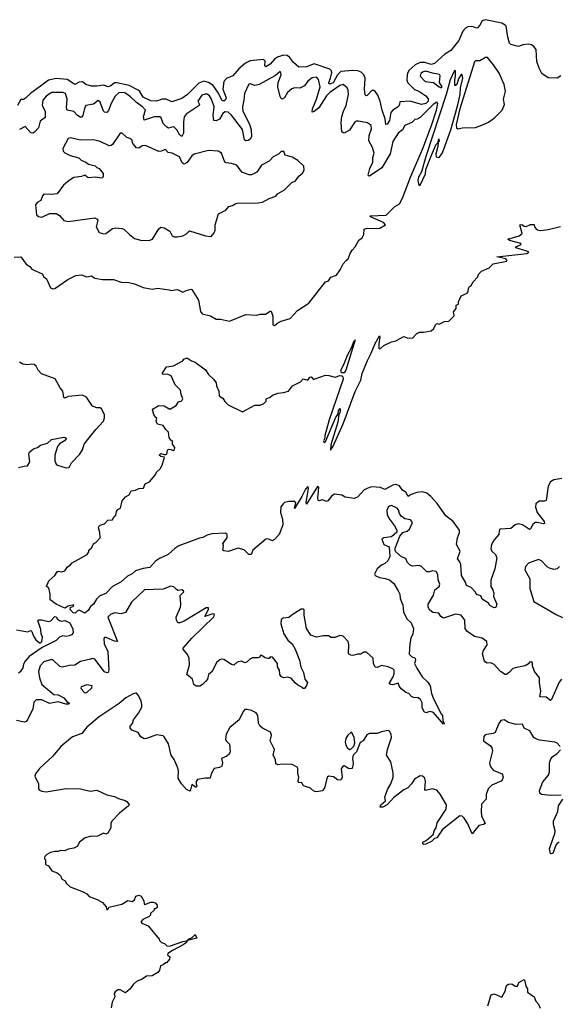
# Model space of a CAD drawing. Extents: x 2240384 to 2404287, y 351326 to 526670.
# Tile 160 of 256: x 2313255 to 2318145, y 436206 to 445134. Entities that reach past the tile are written whole.
import ezdxf

# ---------------------------------------------------------------- set-up
doc = ezdxf.new("R2010")
doc.units = 0

msp = doc.modelspace()

# ---------------------------------------------------------------- linework, layer by layer
at = {"layer": '0CON20XD'}
for points in [[(2318158.8, 444625), (2318125, 444603.8), (2318045, 444606.7), (2317987.3, 444647.3), (2317961.2, 444695), (2317942, 444755), (2317933.8, 444865), (2317915, 444891.2), (2317892.5, 444905), (2317865, 444912), (2317815, 444905.8), (2317775, 444890), (2317705, 444908), (2317695, 444920), (2317677.3, 444975), (2317662.5, 445075), (2317655.5, 445085.5), (2317623.1, 445103.1), (2317475, 445134.2), (2317447, 445123), (2317425, 445085.4), (2317405, 445059.1), (2317395, 445056.4), (2317365, 445070.4), (2317345, 445072.5), (2317315, 445069.3), (2317295, 445058.4), (2317271, 445029), (2317235, 444945.6), (2317161, 444855), (2317109, 444821), (2317015, 444736.1), (2316985, 444728.9), (2316925, 444745.5), (2316884.9, 444745.1), (2316837.8, 444725), (2316785, 444677.6), (2316771, 444655), (2316767, 444635), (2316764.7, 444584.7), (2316771, 444561), (2316831.5, 444501.5), (2316871.2, 444485), (2316934, 444445), (2316957.1, 444417.1), (2316955.3, 444395), (2316935, 444374.8), (2316895.4, 444365.4), (2316795, 444395.7), (2316700, 444390), (2316696.2, 444365), (2316683.8, 444345), (2316635, 444312.5), (2316618.6, 444291.4), (2316605, 444220)], [(2316605, 444220), (2316585, 444188), (2316574.3, 444185), (2316566.9, 444235), (2316539.3, 444315), (2316521.8, 444395), (2316500.9, 444450.9), (2316480.5, 444480.5), (2316465, 444491.8), (2316445, 444492.3), (2316405, 444448.1), (2316395, 444443.1), (2316385, 444453.8), (2316380.6, 444505), (2316385.6, 444605), (2316373.3, 444635), (2316348.1, 444658.1), (2316319.3, 444669.3), (2316275, 444672.7), (2316165, 444664.1), (2316134.9, 444635.1), (2316095, 444562.8), (2316065, 444548.2), (2316055.4, 444555), (2316055.7, 444565), (2316073.1, 444605), (2316083.5, 444655), (2316080.1, 444670.1), (2316065, 444684.3), (2315925, 444733.1), (2315855, 444705.9), (2315785, 444704.4), (2315736.9, 444745), (2315700, 444795), (2315680.3, 444809.7), (2315645, 444812.8), (2315590, 444795), (2315563.9, 444776.1), (2315525, 444729.6), (2315485, 444707.1), (2315476.9, 444716.9), (2315478.8, 444758.8), (2315464.2, 444774.2), (2315345, 444760.7), (2315301.4, 444738.6), (2315240.6, 444689.4), (2315185.5, 444624.5), (2315130.1, 444599.9), (2315105.8, 444575), (2315096.2, 444505), (2315125.6, 444424.4), (2315121.2, 444408.8), (2315105, 444396.2), (2315088, 444405), (2315057.2, 444467.2), (2315007.3, 444537.3), (2314965.8, 444565.8), (2314925, 444576.1), (2314879.9, 444560.1), (2314776.9, 444455), (2314725, 444418.2), (2314635, 444390), (2314582.3, 444412.3), (2314545, 444412), (2314495, 444395.3), (2314445, 444397.6), (2314373.1, 444433.1), (2314345, 444482.2), (2314330, 444495), (2314246.1, 444536.1), (2314135, 444560.3), (2314115, 444560.4), (2314081.4, 444535), (2314055.7, 444525.7), (2314015, 444541.4), (2313955, 444530.5), (2313905, 444531.2), (2313855.6, 444545.6), (2313825, 444570.4), (2313793.6, 444566.3), (2313755, 444545.6), (2313685, 444593.3), (2313585, 444602.2), (2313515, 444586.2), (2313445, 444530), (2313355, 444469.2), (2313308.8, 444421.2), (2313288.3, 444411.7), (2313265, 444411.2), (2313234.2, 444355)], [(2317225, 444143.3), (2317266.4, 444153.6), (2317385, 444157.5), (2317443.6, 444176.4), (2317503.6, 444206.4), (2317557.5, 444245), (2317627.5, 444315), (2317637.5, 444335), (2317647.5, 444365), (2317640, 444415), (2317656.2, 444485), (2317645.7, 444545), (2317598.9, 444648.9), (2317548.9, 444725), (2317495, 444790), (2317475, 444790), (2317425, 444762.5), (2317385, 444762.5), (2317375, 444752.5), (2317242.7, 444327.2), (2317211.8, 444185), (2317213, 444153), (2317225, 444143.3)], [(2316440, 444175), (2316408.3, 444198.3), (2316325, 444215.4), (2316306.3, 444213.7), (2316289.5, 444200.5), (2316245, 444132.2), (2316195, 444106.7), (2316185, 444107.5), (2316175, 444117.5), (2316167.8, 444197.8), (2316172.9, 444255), (2316189.1, 444305), (2316214.4, 444355), (2316235.8, 444455), (2316232, 444495), (2316223.8, 444515), (2316186.1, 444546.1), (2316155, 444538.1), (2316065, 444473.1), (2316035, 444443.6), (2315965, 444336.1), (2315925, 444301.9), (2315905, 444294.4), (2315907.1, 444325), (2315945.4, 444415), (2315977.8, 444525), (2315961.4, 444591.4), (2315943.3, 444613.3), (2315905, 444606.5), (2315865, 444577.3), (2315834.6, 444535), (2315795, 444513.9), (2315745, 444515.3), (2315721.9, 444508.1), (2315682.1, 444475), (2315655, 444424.2), (2315635, 444414), (2315625, 444420), (2315615, 444438.8), (2315592.9, 444525), (2315598.8, 444565), (2315623.1, 444635), (2315622.5, 444652.5), (2315615, 444663.3), (2315571.9, 444628.1), (2315425, 444545.2), (2315385, 444538.4), (2315345, 444552.9), (2315330.5, 444549.5), (2315292.5, 444465), (2315287.1, 444405), (2315273.2, 444345), (2315278.6, 444305), (2315336.9, 444186.9), (2315352.5, 444135), (2315356.3, 444075), (2315345.7, 444054.3), (2315325, 444040), (2315305, 444036.9), (2315293.6, 444043.6), (2315275, 444138.8), (2315175, 444269.5), (2315145, 444295.9), (2315115, 444299.6), (2315095.7, 444285), (2315065, 444233.4), (2315035, 444218), (2315015, 444220.6), (2315007.3, 444265), (2315016.2, 444345), (2314993.6, 444415), (2314975, 444444.2), (2314955, 444458.6), (2314935, 444459.2), (2314905, 444448.6), (2314870.5, 444395), (2314884.2, 444365), (2314880.8, 444355), (2314764, 444276), (2314745.7, 444254.3), (2314738.5, 444205), (2314739, 444105), (2314725, 444073.8), (2314705, 444088.4), (2314677.8, 444135), (2314655, 444159.1), (2314645, 444161.6), (2314605, 444149.6), (2314589, 444159), (2314555, 444192.2), (2314537.7, 444245), (2314525, 444253.1), (2314475, 444254.5), (2314383.2, 444223.2), (2314377.5, 444255), (2314395.2, 444315.2), (2314369.1, 444345), (2314313.7, 444383.7), (2314259.7, 444435), (2314215, 444467.6), (2314195, 444473.3), (2314155, 444472), (2314119.8, 444440.2), (2314084.3, 444375), (2314060.6, 444309.4), (2314045, 444293.9), (2314025, 444294.6), (2314015.5, 444305), (2313985, 444387.5), (2313965, 444402.9), (2313925, 444368.5), (2313855, 444355.8), (2313842.4, 444327.6), (2313828.9, 444265), (2313815, 444249.5), (2313805, 444247.8), (2313777.3, 444267.3), (2313745, 444301.8), (2313684.7, 444315), (2313678.1, 444335), (2313686.9, 444415), (2313669.1, 444465), (2313645, 444474.1), (2313545, 444475.3), (2313498.5, 444445), (2313466, 444405), (2313460, 444355), (2313485.7, 444305), (2313485, 444246.7), (2313440.5, 444215), (2313427.1, 444155), (2313388.8, 444115), (2313375, 444106), (2313355, 444108.9), (2313305, 444167.1), (2313255, 444137.7)], [(2316875, 443630), (2316885, 443632.5), (2316932, 443735), (2316935.8, 443775), (2316973.3, 443876.7), (2317025, 443998.8), (2317043.6, 444016.4), (2317053.8, 444055), (2317055, 444030), (2317047.5, 444022.5), (2317045.6, 443985), (2317026, 443915), (2317030, 443890), (2317055, 443883.8), (2317085, 443928), (2317161.3, 444135), (2317226.9, 444363.1), (2317246.4, 444455), (2317249.6, 444515), (2317270.6, 444605), (2317265, 444636.7), (2317255, 444637.5), (2317232.5, 444597.5), (2317215, 444547.5), (2317205, 444536.7), (2317198.3, 444538.3), (2317197.1, 444585), (2317203.8, 444623.8), (2317205, 444670), (2317195, 444672.5), (2317155, 444588.8), (2317119.2, 444455), (2316934.5, 443895), (2316896.7, 443755), (2316870, 443705), (2316863.3, 443675), (2316867.5, 443645), (2316875, 443630)], [(2317075, 444515.8), (2317084.2, 444525), (2317058.1, 444565), (2317064.3, 444625), (2317058.6, 444638.6), (2316995, 444647.9), (2316935, 444668.9), (2316905, 444657.5), (2316890, 444645), (2316885, 444622), (2316930, 444575), (2317005, 444565.8), (2317055, 444524.5), (2317075, 444515.8)], [(2313205, 442981.5), (2313265, 442983.8), (2313315, 442916.2), (2313347.5, 442895), (2313365, 442872.5), (2313459.5, 442829.5), (2313475, 442802.5), (2313496.7, 442785), (2313535, 442702.5), (2313555, 442693.8), (2313572.3, 442697.7), (2313691.3, 442778.7), (2313765, 442815.8), (2313815, 442821.2), (2313865, 442803.3), (2313905, 442810), (2313935, 442790), (2314005, 442779.2), (2314105, 442778.8), (2314173.6, 442753.6), (2314245, 442750), (2314295, 442740), (2314375, 442706), (2314455, 442690), (2314505, 442700), (2314610, 442685), (2314625, 442677.5), (2314685, 442688.1), (2314735, 442663.8), (2314765, 442678.8), (2314805, 442690), (2314815, 442686.7), (2314875, 442590), (2314895, 442487.5), (2314908.3, 442468.3), (2314985, 442448), (2315035, 442418.8), (2315075, 442418), (2315155, 442400), (2315305, 442461.2), (2315405, 442453.8), (2315435, 442463.3), (2315483, 442463), (2315525, 442490), (2315535, 442490), (2315550, 442445), (2315548.3, 442368.3), (2315565, 442362.5), (2315593.9, 442386.1), (2315625, 442401.2), (2315705.8, 442424.2), (2315773.2, 442496.8), (2315875, 442563.3), (2316025, 442756.7), (2316052.5, 442765), (2316075, 442798.8), (2316125, 442816.7), (2316158.8, 442865), (2316185, 442920), (2316215, 442950), (2316232.5, 442965), (2316250, 443015), (2316267.5, 443045), (2316296.1, 443073.9), (2316327.5, 443135), (2316357.5, 443155), (2316372.5, 443185), (2316378, 443235), (2316405, 443243.5), (2316465, 443240), (2316520, 443245), (2316570, 443275), (2316552.5, 443295), (2316433.3, 443345), (2316430, 443355), (2316575, 443362.5), (2316655, 443440), (2316697.1, 443465), (2316725.2, 443514.8), (2316795.2, 443704.8), (2316907.5, 443965), (2316986.2, 444173.8), (2317032.3, 444315), (2317043.8, 444375), (2317035, 444386.9), (2317000.5, 444365), (2316883.6, 444246.4), (2316857.8, 444232.2), (2316835, 444227.8), (2316807.6, 444202.4), (2316745.6, 444175), (2316725, 444134.3), (2316685, 444104.2), (2316635, 444030.6), (2316612.4, 443917.6), (2316538, 443792), (2316425, 443716.2), (2316415, 443717.5), (2316412, 443725), (2316428, 443785), (2316455, 443843.3), (2316454.7, 443885), (2316466.2, 443925), (2316453.5, 443975), (2316419.8, 444035), (2316421.2, 444085), (2316441.8, 444145), (2316440, 444175)], [(2314363, 443133), (2314435, 443134.6), (2314459.2, 443145), (2314515, 443238.8), (2314535, 443253.8), (2314565, 443248), (2314615, 443218), (2314637.5, 443175), (2314655, 443164.4), (2314685, 443164.4), (2314735, 443175.6), (2314768.2, 443191.8), (2314795, 443218.8), (2314937.5, 443175), (2314991.7, 443168.3), (2315018.3, 443201.7), (2315027.5, 443225), (2315027.5, 443275), (2315057.5, 443375), (2315124.1, 443405.9), (2315149.3, 443440.7), (2315185, 443448.8), (2315206.7, 443465), (2315225, 443470), (2315415, 443474.2), (2315455, 443480), (2315515, 443513.3), (2315575, 443533.3), (2315590, 443555), (2315655, 443592.5), (2315721.7, 443658.3), (2315755, 443672.5), (2315783.9, 443716.1), (2315816.4, 443743.6), (2315831.7, 443768.3), (2315830, 443805), (2315775, 443857.5), (2315725, 443887.5), (2315660, 443905), (2315648.3, 443938.3), (2315625, 443940), (2315600, 443915), (2315550.7, 443889.3), (2315517.3, 443852.7), (2315445, 443813.8), (2315405, 443752), (2315355, 443728), (2315335, 443726), (2315275, 443750), (2315251.7, 443771.7), (2315223.8, 443815), (2315175, 443830.5), (2315126.2, 443836.2), (2315115, 443843.3), (2315082.9, 443925), (2315055, 443943.3), (2314965, 443948.1), (2314835, 443916.1), (2314815, 443898.5), (2314772.3, 443837.7), (2314745, 443822.9), (2314727.6, 443835), (2314702, 443892), (2314636, 443925), (2314600.7, 443930.7), (2314575, 443957.1), (2314538.5, 443941.5), (2314515, 443938.9), (2314395, 443993.5), (2314365, 443989.1), (2314335, 443968.5), (2314315, 443972.5), (2314281.2, 444011.2), (2314270.9, 444045), (2314252.1, 444057.9), (2314226.7, 444066.7), (2314185, 444103.8), (2314165.9, 444104.1), (2314096.7, 444003.3), (2314085, 443993.1), (2314065, 443989.1), (2313985, 444030), (2313925, 444046), (2313805, 444042.5), (2313715, 444062.5), (2313695, 444057.5), (2313647.5, 443965), (2313650.7, 443940.7), (2313665, 443927.5), (2313714.1, 443904.1), (2313790.7, 443880.7), (2313811.7, 443861.7), (2313855, 443843.3), (2313880, 443825), (2313939.2, 443809.2), (2313955, 443793.3), (2313976.7, 443785), (2314010.7, 443740.7), (2314012.5, 443715), (2314005, 443700), (2313993, 443697), (2313945, 443706.7), (2313875, 443700), (2313845, 443723.3), (2313815, 443711.2), (2313745, 443702.5), (2313702.7, 443677.3), (2313652.5, 443635), (2313595.8, 443554.2), (2313545, 443548.8), (2313475, 443552.5), (2313462.3, 443537.7), (2313447.5, 443495), (2313415, 443476.7), (2313398, 443455), (2313408.8, 443365), (2313425, 443350), (2313455, 443343.8), (2313525, 443376.7), (2313585, 443375.8), (2313615, 443360), (2313653.8, 443313.8), (2313693.7, 443303.7), (2313936.6, 443336.6), (2313957.5, 443325), (2313962.5, 443315), (2313948.8, 443255), (2313975, 443203.3), (2314018.3, 443191.7), (2314035, 443196.2), (2314095, 443240), (2314125, 443247.1), (2314181.7, 443241.7), (2314200, 443235), (2314248.8, 443185), (2314295, 443151.2), (2314363, 443133)], [(2318166.7, 440975), (2318095, 440960.5), (2318065.5, 440944.5), (2318044.2, 440905), (2318025.8, 440775), (2318011.4, 440768.6), (2317961.2, 440768.8), (2317932.5, 440745), (2317929.6, 440715), (2317944.4, 440665), (2318006.5, 440585), (2318011.2, 440565), (2318001.2, 440561.2), (2317945, 440576), (2317925, 440574), (2317904.4, 440555.6), (2317885, 440517.5), (2317875, 440510), (2317810, 440555), (2317775, 440564), (2317745, 440553.8), (2317705, 440520.8), (2317607.5, 440515), (2317598.8, 440495), (2317596, 440465), (2317555, 440417.5), (2317531.4, 440375), (2317524.3, 440335), (2317535, 440313.3), (2317566, 440285), (2317578, 440255), (2317560, 440155), (2317523, 440053), (2317525.7, 439995.7), (2317543.8, 439965), (2317552.5, 439935), (2317547.5, 439905), (2317580, 439835), (2317570, 439805), (2317555, 439800), (2317515, 439822.5), (2317503, 439843), (2317445, 439880), (2317435, 439910), (2317395, 439923.3), (2317384.1, 439944.1), (2317345.6, 439985.6), (2317303.2, 440003.2), (2317294.3, 440035), (2317258.8, 440095), (2317253.3, 440195), (2317245, 440216.7), (2317223.3, 440245), (2317246.7, 440315), (2317213.8, 440375), (2317223.9, 440436.1), (2317242, 440485), (2317242, 440505), (2317182.5, 440585), (2317116.4, 440636.4), (2317038.5, 440748.5), (2316981.3, 440811.3), (2316945, 440841), (2316905, 440853.8), (2316853.4, 440846.6), (2316801.4, 440828.6), (2316775, 440811.2), (2316755, 440851.2), (2316725, 440867.8), (2316698.1, 440908.1), (2316665, 440919.3), (2316635, 440912.5), (2316565, 440874.4), (2316525, 440893.3), (2316447.2, 440897.2), (2316425, 440892.5), (2316377.9, 440872.1), (2316316.5, 440805), (2316286.5, 440793.5), (2316205, 440804), (2316175, 440821.2), (2316109, 440831), (2316083, 440817), (2316048.6, 440771.4), (2316035, 440764.4), (2315999.5, 440779.5), (2315965, 440772.7), (2315958.6, 440778.6), (2315955.4, 440795.4), (2315966.2, 440896.2), (2315955, 440902.5), (2315855, 440742.5), (2315851.2, 440755), (2315871.7, 440881.7), (2315865, 440900), (2315845, 440877.5), (2315810.9, 440809.1), (2315745, 440702.5), (2315756.7, 440753.3), (2315748, 440765), (2315694.6, 440765.4), (2315655, 440756), (2315641.2, 440745), (2315623, 440717), (2315617.1, 440665), (2315637.5, 440605), (2315640.8, 440555), (2315607.5, 440465), (2315565, 440420.6), (2315545, 440408), (2315505, 440426.7), (2315485, 440423.3), (2315367.5, 440325), (2315352.5, 440285), (2315331.2, 440285), (2315287.9, 440327.9), (2315235, 440343.3), (2315145, 440311.2), (2315105, 440317.5), (2315097.5, 440325), (2315102.5, 440365), (2315096.2, 440385), (2315136, 440435), (2315136, 440466), (2315118.8, 440478.8), (2314995, 440471.8), (2314955, 440460.3), (2314915, 440438.5), (2314885, 440432.5), (2314698, 440362), (2314659.6, 440340.4), (2314599.5, 440285), (2314522.5, 440247.5), (2314487.2, 440222.8), (2314435, 440165.7), (2314375, 440158.5), (2314305, 440136.4), (2314275, 440107.8), (2314232.5, 440087.5), (2314175, 440036.9), (2314095, 439993.3), (2314035, 439930.5), (2313980.5, 439909.5), (2313950.4, 439879.6), (2313925, 439835.6), (2313896.1, 439813.9), (2313875, 439777.5), (2313845, 439752.5), (2313795, 439780), (2313775, 439771.2), (2313758.2, 439751.8), (2313740.5, 439755), (2313711.2, 439785), (2313716.7, 439803.3), (2313742.5, 439815), (2313745, 439827.5), (2313695, 439816.7), (2313665, 439798), (2313584.7, 439834.7), (2313532.5, 439875), (2313531.2, 439925), (2313521.2, 439971.2), (2313515, 439983.3), (2313497.5, 439995), (2313518, 440045), (2313573.8, 440095), (2313595, 440127.5), (2313605, 440132.5), (2313635, 440127.5), (2313665, 440137.5), (2313687, 440173), (2313711.7, 440188.3), (2313729.7, 440210.3), (2313866.4, 440283.6), (2313881.7, 440308.3), (2313882.5, 440325), (2313906, 440344), (2313927.1, 440382.9), (2313945.5, 440394.5), (2313983.9, 440436.1), (2313982, 440485), (2313968, 440525), (2313971.2, 440538.8), (2313985, 440550), (2314025, 440562.5), (2314055, 440596.7), (2314095, 440597.5), (2314107.5, 440625), (2314125, 440640), (2314133.3, 440675), (2314145, 440692.5), (2314167.5, 440705), (2314185, 440772.5), (2314215, 440807.5), (2314247.5, 440825), (2314265, 440862.5), (2314305, 440868.8), (2314335, 440882), (2314377.5, 440885), (2314393.3, 440925), (2314430, 440945), (2314479.3, 441000.7), (2314497.5, 441035), (2314528.3, 441061.7), (2314546.7, 441095), (2314567.5, 441167.5), (2314533, 441173), (2314520, 441185), (2314535, 441200), (2314565, 441190), (2314578.3, 441191.7), (2314587.5, 441195), (2314593.3, 441226.7), (2314601.7, 441238.3), (2314625, 441237.5), (2314645, 441227.5), (2314657.5, 441235), (2314662.5, 441255), (2314640, 441285), (2314640, 441315), (2314625, 441320), (2314610, 441345), (2314603.3, 441395), (2314578.3, 441418.3), (2314555, 441453.3), (2314503.3, 441465), (2314492.5, 441495), (2314497.5, 441525), (2314485, 441530), (2314470, 441555), (2314460, 441595), (2314465, 441606.7), (2314515, 441636), (2314565, 441631.2), (2314616.6, 441603.4), (2314674, 441636), (2314695, 441670), (2314725, 441678), (2314734.3, 441695), (2314718, 441735), (2314713.3, 441775), (2314663.4, 441823.4), (2314628, 441905), (2314595, 441918.9), (2314555, 441916.7), (2314546.7, 441925), (2314585, 441987.5), (2314650, 441995), (2314735, 442040), (2314744.1, 442055.9), (2314765, 442066.2), (2314775.9, 442065.9), (2314811.4, 442041.4), (2314845, 442030), (2314938.7, 441958.7), (2314965, 441916.7), (2315012.5, 441875), (2315035, 441840), (2315037.5, 441815), (2315061.2, 441765), (2315064.1, 441724.1), (2315095, 441702.5), (2315115, 441672.5), (2315143, 441643), (2315275, 441577.5), (2315385, 441640), (2315435, 441640), (2315467, 441653), (2315490, 441675), (2315490, 441695), (2315525, 441710), (2315545, 441730), (2315595, 441747.5), (2315645, 441752.5), (2315690, 441765), (2315727, 441813), (2315800.7, 441849.3), (2315825, 441876.7), (2315865, 441866.7), (2315885, 441892.5), (2315895, 441896.7), (2315914, 441874), (2315925, 441873.3), (2316025, 441910), (2316055, 441908.8), (2316115, 441891.2), (2316155, 441907.5), (2316175, 441906), (2316184.6, 441894.6), (2316185.5, 441875), (2316060.6, 441505), (2316021.2, 441365), (2316019.3, 441340.7), (2316007.5, 441315), (2316015, 441300), (2316025, 441307.5), (2316037, 441337), (2316119.7, 441530.3), (2316141.7, 441558.3), (2316145, 441590), (2316158.3, 441608.3), (2316158, 441575), (2316146.7, 441553.3), (2316139.2, 441485), (2316075, 441280), (2316071.7, 441231.7), (2316095, 441267.5), (2316185, 441468.8), (2316296.4, 441763.6), (2316345.6, 441865), (2316360, 441925), (2316406.6, 442045), (2316438.9, 442111.1), (2316475, 442197.5), (2316515, 442267.5), (2316520, 442255), (2316510, 442195), (2316510, 442155), (2316515, 442150), (2316525, 442152.5), (2316555, 442180), (2316625, 442212.5), (2316665, 442222.5), (2316735, 442262.5), (2316765, 442250), (2316815, 442247.5), (2316855, 442287.5), (2316878.3, 442301.7), (2316915, 442300), (2316985, 442312.5), (2317007.5, 442335), (2317021.7, 442368.3), (2317035, 442380), (2317055, 442372.5), (2317103.6, 442396.4), (2317145, 442400), (2317191.7, 442448.3), (2317187.5, 442485), (2317210, 442515), (2317210, 442545), (2317230, 442555), (2317230, 442575), (2317255, 442630), (2317310, 442655), (2317320, 442665), (2317323, 442697), (2317332.5, 442715), (2317346.4, 442723.6), (2317363.6, 442756.4), (2317405, 442800), (2317415, 442830), (2317440, 442855), (2317510, 442885), (2317545, 442920), (2317670, 442945), (2317670, 442955), (2317660, 442965), (2317580, 442985), (2317850, 443015), (2317867.5, 443025), (2317850, 443035), (2317750, 443065), (2317750, 443075), (2317800, 443095), (2317796.1, 443106.1), (2317695, 443132), (2317677.5, 443145), (2317782.5, 443175), (2317807.5, 443195), (2317787.5, 443275), (2317805, 443276.7), (2317825, 443263.3), (2317845, 443260), (2317885, 443277.5), (2317917, 443277), (2317920, 443255), (2317931.7, 443241.7), (2317948.3, 443228.3), (2317975, 443223.8), (2318045, 443232.5), (2318155, 443258.8)], [(2316171.3, 441931.3), (2316165.6, 441955), (2316196.7, 442013.3), (2316225, 442092), (2316260.6, 442159.4), (2316285, 442222.5), (2316290, 442220), (2316295, 442230), (2316211.2, 441955), (2316195, 441931.9), (2316171.3, 441931.3)], [(2313245, 441073.3), (2313295, 441086.7), (2313325, 441087.5), (2313346.2, 441125), (2313336.7, 441195), (2313345, 441212.5), (2313367.5, 441235), (2313385, 441246.7), (2313415.9, 441254.1), (2313445, 441276.2), (2313507.5, 441295), (2313544.1, 441325.9), (2313655, 441348), (2313673, 441343), (2313676.4, 441333.6), (2313662.5, 441315), (2313615, 441286.7), (2313598.8, 441265), (2313573.1, 441185), (2313572.5, 441135), (2313584.3, 441105), (2313596.7, 441095), (2313675, 441070), (2313705, 441073.8), (2313726.2, 441115), (2313798.7, 441191.3), (2313822.9, 441235), (2313840.8, 441285), (2313874, 441326), (2313945, 441418.8), (2314015.7, 441495), (2314024.1, 441524.1), (2314023.8, 441555), (2313995.9, 441605.9), (2313985, 441613.3), (2313955, 441613.8), (2313915, 441630), (2313861.7, 441711.7), (2313825, 441730), (2313693.6, 441716.4), (2313665, 441702.5), (2313655, 441707.5), (2313646.2, 441765), (2313621.2, 441795), (2313576.7, 441876.7), (2313453.8, 441923.8), (2313421.2, 441955), (2313403.2, 441993.2), (2313385, 442008), (2313365, 442010.8), (2313325, 442003.8), (2313285, 442010), (2313255, 442030)], [(2318165.7, 439154.3), (2318143.7, 439126.3), (2318075, 438970), (2318065, 438961.2), (2318025, 438991.4), (2317975, 438993.1), (2317968.3, 438998.3), (2317978.1, 439045), (2317964.4, 439124.4), (2317964.3, 439165), (2317918.8, 439225), (2317903.3, 439275), (2317901.7, 439301.7), (2317895, 439310), (2317875, 439307.5), (2317866.4, 439293.6), (2317835, 439273.8), (2317745, 439256.2), (2317725, 439251.2), (2317695, 439218.8), (2317665, 439196.2), (2317655, 439196), (2317611.4, 439225), (2317555, 439288.1), (2317525, 439301.1), (2317490.6, 439300.6), (2317475, 439308.8), (2317464.3, 439325), (2317448.6, 439385), (2317458.6, 439415), (2317492, 439465), (2317487.5, 439495), (2317445, 439525.6), (2317375, 439540), (2317308.1, 439588.1), (2317292.9, 439615), (2317287.6, 439687.6), (2317254.5, 439734.5), (2317205, 439744.4), (2317095, 439705.8), (2317071.9, 439721.9), (2317052.3, 439752.3), (2316997.6, 439757.6), (2316970.8, 439780.8), (2316957.2, 439807.2), (2316956.5, 439835), (2317004.4, 439915), (2317017.2, 439962.8), (2317056.2, 439995), (2317062, 440015), (2317048.6, 440055), (2317044.1, 440104.1), (2317030, 440130), (2316996.4, 440136.4), (2316965, 440126.7), (2316945, 440127.5), (2316897.1, 440177.1), (2316875, 440186.2), (2316815, 440178.8), (2316795, 440188), (2316766, 440215), (2316755, 440247.5), (2316715, 440262.5), (2316665, 440310), (2316657.5, 440325), (2316658.3, 440341.7), (2316699.3, 440450.7), (2316726.7, 440483.3), (2316765, 440496.7), (2316786.7, 440515), (2316813.3, 440575), (2316797.7, 440597.7), (2316745, 440609.4), (2316712.5, 440632.5), (2316695.4, 440655), (2316689.1, 440689.1), (2316675, 440705.7), (2316625, 440727.5), (2316605, 440723.3), (2316595, 440713.8), (2316581.4, 440685), (2316586.5, 440645), (2316605, 440604.2), (2316651.2, 440545), (2316672.5, 440505), (2316671.7, 440488.3), (2316625, 440443.3), (2316555, 440436.2), (2316536.7, 440425), (2316555, 440376.7), (2316602.5, 440355), (2316610, 440265), (2316591.7, 440228.3), (2316565, 440203.3), (2316535, 440188.8), (2316493.3, 440155), (2316470, 440105), (2316477.5, 440095), (2316515, 440076.2), (2316568.3, 440068.3), (2316607.5, 440055), (2316645, 440022.5), (2316686.2, 439955), (2316699.2, 439925), (2316702.9, 439885), (2316726.9, 439825), (2316733.4, 439763.4), (2316762.4, 439702.4), (2316802, 439665), (2316823.3, 439615), (2316818.8, 439565), (2316798.8, 439525), (2316790, 439475), (2316785, 439380), (2316805, 439360), (2316837.5, 439345), (2316842.5, 439325), (2316833.8, 439296.2), (2316855, 439253.3), (2316901.2, 439175), (2316955, 439126.2), (2316974, 439095), (2316987.5, 439025), (2317002.5, 438985), (2317072.1, 438842.1), (2317086.7, 438825), (2317090, 438775), (2317102.5, 438755), (2317095, 438747.5), (2317005, 438852.5), (2316975, 438860.8), (2316954, 438856), (2316945, 438847.5), (2316923.6, 438853.6), (2316901.2, 438895), (2316900.9, 438940.9), (2316888.3, 438968.3), (2316865, 438986), (2316825, 438988.8), (2316806.4, 438996.4), (2316780, 439025), (2316755, 439033.3), (2316713.3, 439065), (2316697.7, 439087.7)], [(2318148, 440175), (2318125.5, 440154.5), (2318095, 440150), (2318055, 440160.6), (2318035, 440172.5), (2317985, 440228), (2317955, 440239.2), (2317865, 440206), (2317838, 440175), (2317834, 440145), (2317879.1, 440065), (2317878.9, 439975), (2317915, 439859.2), (2318115, 439740.4), (2318175, 439713.3)], [(2316697.7, 439087.7), (2316685, 439116.7), (2316635, 439104.2), (2316615.9, 439105.9), (2316604.2, 439114.2), (2316640, 439175), (2316648.6, 439205), (2316648, 439235), (2316637.6, 439247.6), (2316595, 439266.9), (2316535, 439279.2), (2316495, 439260.8), (2316475, 439263.3), (2316462, 439295), (2316458.9, 439345), (2316398.1, 439398.1), (2316375, 439398.6), (2316345, 439381.4), (2316315, 439381.4), (2316275, 439370), (2316255, 439372), (2316235, 439383.8), (2316237.5, 439465), (2316232, 439495), (2316185.5, 439545.5), (2316155, 439551.4), (2316115, 439530.8), (2316075, 439532), (2316055, 439547.5), (2316005, 439548.1), (2315945, 439534), (2315894.2, 439554.2), (2315854.6, 439614.6), (2315832.5, 439735), (2315831.7, 439781.7), (2315825, 439790), (2315805, 439787.5), (2315725, 439738.8), (2315695, 439712.5), (2315642.6, 439707.4), (2315625.7, 439694.3), (2315622.5, 439655), (2315650, 439565), (2315685, 439508.8), (2315724, 439475), (2315750.8, 439425), (2315790, 439325), (2315803, 439263), (2315826, 439215), (2315838, 439155), (2315863.3, 439125), (2315855, 439097.5), (2315835, 439070), (2315825, 439070), (2315818.8, 439078.8), (2315775, 439100), (2315750.3, 439120.3), (2315715, 439164), (2315685, 439172.5), (2315645, 439166), (2315626.7, 439175), (2315613.3, 439195), (2315608.8, 439235), (2315590, 439265), (2315591.2, 439295), (2315545, 439353.8), (2315525, 439357.5), (2315515, 439342.5), (2315505, 439340), (2315478.3, 439348.3), (2315445, 439370), (2315435, 439370), (2315430, 439355), (2315411.7, 439348.3), (2315365, 439347.5), (2315340, 439335), (2315315, 439310), (2315296.4, 439303.6), (2315265, 439317.5), (2315225, 439307.5), (2315195, 439280), (2315175, 439285.8), (2315105, 439333.8), (2315085, 439336), (2315069.7, 439330.3), (2315038, 439305), (2314998.8, 439225), (2314966.7, 439195), (2314957.3, 439152.7), (2314942.5, 439135), (2314912.5, 439105), (2314888, 439092), (2314855, 439090), (2314832, 439105), (2314820, 439155), (2314771.2, 439195), (2314794.2, 439285), (2314790, 439345), (2314775, 439378.8), (2314736.7, 439425), (2314736, 439435), (2314816.2, 439525), (2315015, 439720), (2315020, 439745), (2315005, 439746.2), (2314933.3, 439723.3), (2314966.7, 439786.7), (2314965, 439800), (2314945, 439800), (2314745, 439681.5), (2314705, 439664.4), (2314687.5, 439665), (2314675, 439690), (2314672, 439715), (2314712.7, 439807.3), (2314715.6, 439835), (2314708, 439912), (2314742.5, 439945), (2314740, 439955), (2314725, 439963.3), (2314692.5, 439957.5), (2314677.1, 439967.1), (2314650.8, 439990.8), (2314625, 439996.9), (2314555, 439969.1), (2314385, 439964.2), (2314269, 439851), (2314215, 439758.6), (2314175, 439747.1), (2314114.2, 439755.8), (2314078.3, 439741.7), (2314054, 439715), (2314141.2, 439495), (2314115, 439497.9), (2314037.7, 439532.3), (2314025, 439531.2), (2314017.7, 439522.3), (2314022.2, 439475), (2314054.1, 439405), (2314061.5, 439238.5), (2314057.1, 439215), (2314045, 439211.1), (2314025, 439221.5), (2313935, 439336), (2313915, 439341.2), (2313897.5, 439335), (2313805, 439315.8), (2313755, 439280.8), (2313705, 439279.2), (2313643, 439263), (2313619.6, 439269.6), (2313555, 439329.2), (2313535, 439329.5), (2313475, 439311.5), (2313441.4, 439275), (2313425.8, 439225), (2313435.5, 439165.5), (2313455.7, 439105), (2313565, 439016.5), (2313605, 439010.7), (2313655.6, 438985.6), (2313681.7, 438951.7), (2313704.2, 438935), (2313701.7, 438928.3), (2313673.7, 438926.3), (2313605, 438948.8), (2313525, 438934.3), (2313455.8, 438965.8), (2313405, 438965.3), (2313383.1, 438945), (2313374.5, 438885.5), (2313327.5, 438785), (2313315, 438770.8), (2313295, 438764.3), (2313225, 438778.1)], [(2313225, 439602.5), (2313325, 439583.8), (2313355, 439596.2), (2313366.4, 439586.4), (2313379.4, 439545), (2313401.4, 439511.4), (2313434.5, 439484.5), (2313445, 439484.4), (2313455.7, 439495), (2313462.9, 439535), (2313450.8, 439565), (2313448, 439605), (2313420, 439685), (2313428.3, 439691.7), (2313453, 439693), (2313515, 439676.7), (2313536.1, 439683.9), (2313575, 439722.5), (2313585, 439720), (2313598.1, 439698.1), (2313615, 439685.7), (2313635, 439680.6), (2313665, 439686.9), (2313708.5, 439665), (2313737.3, 439607.3), (2313738.8, 439575), (2313724.1, 439555.9), (2313705, 439548), (2313675, 439541.2), (2313645, 439548), (2313615, 439534), (2313586.2, 439505), (2313459.5, 439440.5), (2313341.1, 439358.9), (2313303.8, 439316.2), (2313289.7, 439290.3), (2313282.7, 439257.3), (2313258.8, 439221.2), (2313245, 439207.5)], [(2313849.1, 439029.1), (2313865, 439032.5), (2313907.9, 439075), (2313911.2, 439095), (2313865, 439102.2), (2313813.3, 439085), (2313808.8, 439075), (2313812.5, 439065), (2313835, 439038.1), (2313849.1, 439029.1)], [(2318153.6, 438543.6), (2318125, 438572.5), (2318105, 438582.5), (2317965, 438602), (2317925.9, 438615.9), (2317913.3, 438625), (2317876.7, 438685), (2317825, 438710), (2317810, 438745), (2317755, 438743.8), (2317685, 438760), (2317645, 438786.2), (2317615, 438780), (2317596.4, 438753.6), (2317565, 438671.2), (2317545, 438660), (2317488, 438652), (2317471.7, 438648.3), (2317460, 438635), (2317458.8, 438595), (2317520.2, 438550.2), (2317532.6, 438532.6), (2317540.6, 438505), (2317512.5, 438395), (2317517.5, 438365), (2317545, 438327.5), (2317625.8, 438295.8), (2317636.7, 438265), (2317625, 438233.3), (2317535, 438193.3), (2317499.5, 438160.5), (2317482.3, 438107.7), (2317481.2, 438065), (2317440.5, 438019.5), (2317435.8, 437955), (2317440.6, 437915), (2317474, 437845), (2317457.5, 437835), (2317415, 437828), (2317355, 437752.5), (2317315, 437842.5), (2317282.3, 437892.3), (2317265, 437911.2), (2317245, 437913.8), (2317085, 437791.2), (2317035, 437716), (2317015, 437708), (2316987.5, 437682.5), (2316935, 437658.5), (2316915, 437654.4), (2316909.3, 437660.7), (2316909.4, 437675), (2316938.2, 437691.8), (2317000.8, 437745), (2317012.5, 437785), (2317028.1, 437805), (2317037.9, 437852.1), (2317119.2, 437975), (2317124, 438015), (2317065, 438110), (2317035, 438146.7), (2316995, 438160), (2316933.6, 438143.6), (2316927.5, 438155), (2316932.5, 438225), (2316926.7, 438255), (2316905, 438273.3), (2316885, 438276.7), (2316831.7, 438248.3), (2316804.3, 438205.7), (2316771.2, 438168.8), (2316735, 438149.2), (2316645, 438080), (2316585.4, 438014.6), (2316546.9, 437993.1), (2316523, 437993), (2316528.6, 438015), (2316568.7, 438051.3), (2316565.4, 438085), (2316586.9, 438155), (2316618.1, 438205), (2316638, 438265), (2316638.6, 438305), (2316617.1, 438405), (2316580, 438465), (2316588.6, 438515), (2316625.7, 438625), (2316620, 438655), (2316605, 438682.5), (2316595, 438688), (2316535, 438677.1), (2316495, 438661.1), (2316425, 438661.2), (2316401.7, 438648.3), (2316366.2, 438595), (2316341.7, 438578.3), (2316307.5, 438495), (2316276.4, 438463.6), (2316272, 438435), (2316277.5, 438385), (2316267.5, 438345), (2316255, 438340), (2316233.6, 438343.6), (2316195, 438367.5), (2316180.7, 438359.3), (2316168.3, 438341.7), (2316176.7, 438265), (2316165, 438237.5), (2316135, 438242.5), (2316097.3, 438267.3), (2316053.3, 438275), (2316042.9, 438265), (2316015.8, 438165), (2315995, 438142.5), (2315947.7, 438132.3), (2315930, 438135), (2315907, 438147), (2315890, 438165), (2315827, 438187), (2315812.5, 438215), (2315785, 438217.5), (2315777.5, 438225), (2315783.8, 438265), (2315775.8, 438295), (2315775.7, 438345), (2315768.8, 438355), (2315725, 438381.2), (2315635, 438384.2), (2315595, 438377.5), (2315577.5, 438387.5), (2315574, 438425), (2315551.2, 438465), (2315564.2, 438515), (2315524.2, 438595), (2315536, 438646), (2315526.7, 438675), (2315455, 438710.8), (2315430.9, 438730.9), (2315419.2, 438755), (2315414.2, 438824.2), (2315397.9, 438847.9), (2315355, 438868.6), (2315315, 438880), (2315295, 438878.8), (2315278.8, 438861.2), (2315244.3, 438785), (2315158, 438715), (2315126.9, 438655), (2315120.9, 438610.9), (2315127.5, 438595), (2315156, 438565), (2315162.9, 438495), (2315154.2, 438475), (2315133.6, 438456.4), (2315083.9, 438436.1), (2315093.3, 438395), (2315087.5, 438365), (2315065, 438352), (2315016.1, 438343.9), (2314990, 438295), (2314980, 438255), (2314935, 438256.7), (2314867, 438243), (2314853.8, 438225), (2314853.6, 438203.6), (2314861.2, 438185), (2314855, 438171.2), (2314815, 438200), (2314800, 438140), (2314767.5, 438155), (2314720, 438205), (2314690, 438255), (2314693.3, 438325), (2314685, 438357.5), (2314655.7, 438425), (2314627.1, 438465), (2314605, 438567.1), (2314565, 438630), (2314555, 438640), (2314495, 438648), (2314405, 438616), (2314384.3, 438614.3), (2314352.3, 438632.3), (2314329.1, 438669.1), (2314272.4, 438692.4), (2314255, 438713.3), (2314255, 438727.5), (2314276.8, 438753.2), (2314285.8, 438785), (2314332, 438845), (2314360.9, 438899.1), (2314362.9, 438925), (2314355.8, 438955.8), (2314332.5, 439005), (2314315, 439026), (2314305, 439028.6), (2314285, 439021.5), (2314216.1, 438985), (2314157.6, 438932.4), (2313975, 438811.9), (2313865, 438718.1), (2313819.4, 438660.6), (2313735, 438630.9), (2313628.9, 438545), (2313554.4, 438455.6), (2313435, 438344), (2313400, 438295), (2313393.3, 438275), (2313426.7, 438205), (2313425, 438160), (2313435, 438147.5), (2313455, 438137.5), (2313495, 438131.2), (2313675, 438163.3), (2313805, 438160), (2313895, 438138.8), (2313955, 438146.7), (2314045, 438106.7), (2314115, 438090), (2314150.5, 438070.5), (2314210, 438055), (2314227.5, 438045), (2314247, 438017), (2314242.5, 438005), (2314160.7, 437939.3), (2314090, 437865), (2314080, 437845), (2314080, 437805), (2314053, 437757), (2314035, 437747.5), (2314015, 437757.5), (2313959.3, 437730.7), (2313893.9, 437726.1), (2313850, 437715), (2313797.5, 437675), (2313775, 437637.5), (2313745, 437622.5), (2313695, 437612.5), (2313665, 437597.5), (2313625, 437600), (2313605, 437592.5), (2313575, 437592.5), (2313535, 437582.5), (2313500, 437565), (2313483, 437547), (2313480, 437535), (2313480, 437525), (2313490, 437515), (2313490, 437475), (2313515, 437460), (2313547.5, 437415), (2313595, 437397.5), (2313610, 437385), (2313627, 437367), (2313633.6, 437343.6), (2313667.5, 437325), (2313677.5, 437305), (2313711.7, 437271.7), (2313830, 437225), (2313865, 437207.5), (2313885, 437182.5), (2313955.9, 437155.9), (2314005, 437127.5), (2314038.3, 437088.3), (2314045, 437060), (2314060, 437075), (2314063, 437087), (2314180, 437115), (2314235, 437147.5), (2314275, 437137.5), (2314296.1, 437153.9), (2314307.5, 437185), (2314335, 437196.7), (2314356.7, 437185), (2314380, 437145), (2314384.2, 437115), (2314390.5, 437110.5), (2314445, 437130.8), (2314465, 437132), (2314482.5, 437125), (2314500, 437105), (2314500, 437085), (2314485, 437070), (2314475, 437070), (2314470, 437055), (2314441.7, 437028.3), (2314440, 437015), (2314428.3, 437001.7), (2314370, 436975), (2314352.5, 436955), (2314361.7, 436941.7), (2314418.3, 436918.3), (2314520, 436795)], [(2316245, 438517.5), (2316255, 438520), (2316283, 438547), (2316293.6, 438576.4), (2316286.7, 438625), (2316265, 438670), (2316255, 438670), (2316230, 438645), (2316211.2, 438615), (2316203.8, 438585), (2316210, 438555), (2316222.5, 438535), (2316245, 438517.5)], [(2318161.7, 438101.7), (2318065, 438098.6), (2317985, 438107.8), (2317969.5, 438119.5), (2317965.6, 438145), (2317995, 438222.5), (2318046.7, 438285), (2318057.5, 438315), (2318056, 438395), (2318068, 438432), (2318085, 438453.3), (2318125, 438481.2), (2318155, 438512.5)], [(2318145, 437677.5), (2318124.4, 437665), (2318112.2, 437647.8), (2318085, 437573.5), (2318075, 437568.9), (2318065, 437572.9), (2318054.8, 437615.2), (2318091.4, 437721.4), (2318105, 437752), (2318107.6, 437777.6), (2318092.5, 437835), (2318092.5, 437865), (2318131.2, 437955), (2318138, 438005), (2318175.5, 438064.5)], [(2314520, 436795), (2314523, 436783), (2314540, 436765), (2314567, 436757), (2314590, 436735), (2314614.2, 436734.2), (2314735, 436776.7), (2314769.2, 436780.8), (2314785, 436796.4), (2314817.6, 436812.4), (2314845, 436840), (2314859.4, 436805), (2314776.7, 436783.3), (2314765.6, 436765), (2314735.8, 436744.2), (2314641.2, 436695), (2314596.7, 436665), (2314593.3, 436653.3), (2314617, 436637), (2314612.5, 436615), (2314585, 436582.5), (2314575, 436582.5), (2314555, 436562.5), (2314530, 436555), (2314522.5, 436515), (2314507, 436493), (2314455, 436462.5), (2314405, 436460), (2314365, 436433.3), (2314315, 436413.3), (2314283.3, 436385), (2314257.5, 436345), (2314215, 436310), (2314165, 436337.5), (2314145, 436337.5), (2314120.7, 436319.3), (2314112.5, 436305), (2314117, 436273), (2314092.5, 436225), (2314083, 436173)], [(2317498.3, 436191.7), (2317527, 436293), (2317555, 436300), (2317625, 436270), (2317658.8, 436331.2), (2317660.7, 436359.3), (2317670.7, 436379.3), (2317685, 436387.5), (2317715, 436390), (2317745, 436370), (2317765, 436370), (2317777.5, 436405), (2317825, 436430), (2317833.3, 436415), (2317841.2, 436371.2), (2317856.7, 436345), (2317857.5, 436315), (2317917.5, 436275), (2317933, 436233), (2317956.1, 436206.1), (2317971.7, 436171.7)]]:
    msp.add_lwpolyline(points, dxfattribs=at)

doc.saveas('drawing.dxf')
